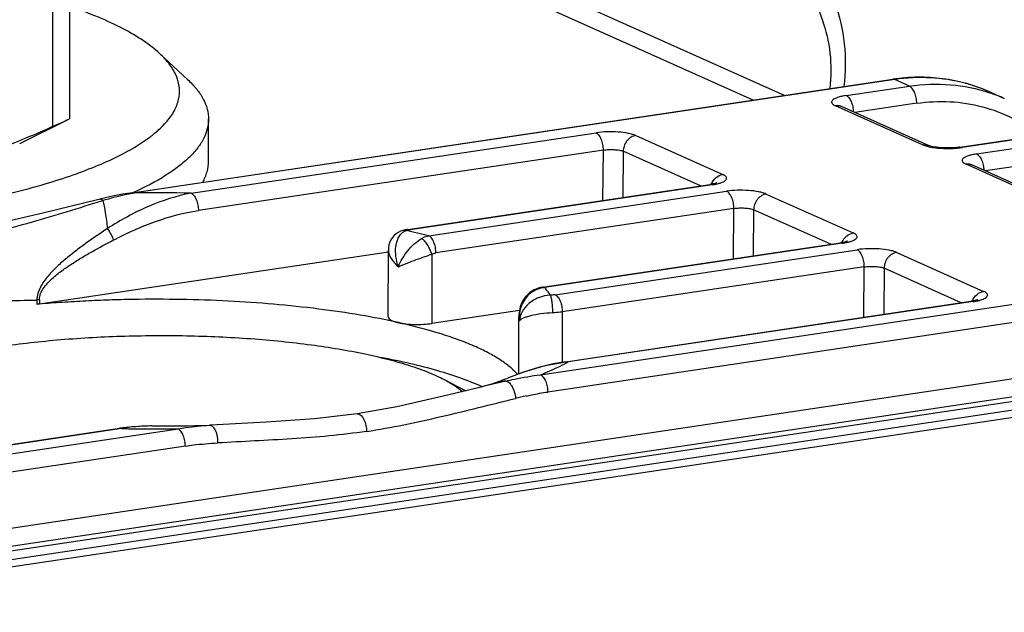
# Model space of a CAD drawing. Header units: millimetres. Extents: x 0 to 1189, y 0 to 841.
# Tile 15 of 27: x 452 to 486, y 328 to 348. Entities that reach past the tile are written whole.
import ezdxf

# ---------------------------------------------------------------- set-up
doc = ezdxf.new("R2010")
doc.units = ezdxf.units.MM
doc.header["$LTSCALE"] = 65.395
doc.layers.get('0').update_dxf_attribs({"linetype": 'CONTINUOUS'})

msp = doc.modelspace()

# ---------------------------------------------------------------- linework, layer by layer
at = {"color": 7, "linetype": 'CONTINUOUS'}
for p, q in [((453.887, 353.741), (453.887, 345.07)), ((477.475, 345.719), (466.362, 350.701)), ((468.407, 350.433), (478.562, 345.881)), ((453.315, 344.814), (453.316, 349.345)), ((457, 347.327), (457.963, 346.43)), ((456.062, 342.522), (482.289, 346.437)), ((482.363, 346.426), (456.135, 342.511)), ((482.863, 346.202), (482.363, 346.426)), ((480.679, 345.876), (482.863, 346.202)), ((485.634, 345.998), (486.134, 345.774)), ((483.313, 344.177), (480.313, 345.522)), ((480.517, 345.496), (480.514, 345.497)), ((483.517, 344.151), (480.517, 345.496)), ((483.113, 345.607), (480.98, 345.288)), ((452.174, 344.224), (453.887, 345.07)), ((458.686, 343.609), (458.687, 345.058)), ((458.087, 342.503), (472.056, 344.589)), ((473.422, 344.494), (476.422, 343.149)), ((484.605, 344.094), (486.789, 344.42)), ((486.863, 344.408), (484.679, 344.082)), ((485.179, 343.858), (487.363, 344.184)), ((472.306, 343.994), (458.337, 341.908)), ((472.292, 342.256), (472.306, 343.994)), ((472.989, 343.95), (472.977, 342.358)), ((475.65, 342.757), (472.989, 343.95)), ((487.813, 342.16), (484.813, 343.505)), ((485.017, 343.478), (485.014, 343.48)), ((488.017, 342.133), (485.017, 343.478)), ((487.613, 343.589), (485.48, 343.271)), ((465.565, 341.252), (475.982, 342.807)), ((476.056, 342.795), (465.639, 341.24)), ((466.28, 341.037), (476.556, 342.571)), ((477.922, 342.476), (480.922, 341.132)), ((476.806, 341.976), (466.529, 340.442)), ((476.792, 340.239), (476.806, 341.976)), ((477.489, 341.933), (477.477, 340.341)), ((480.15, 340.74), (477.489, 341.933)), ((470.206, 339.256), (480.482, 340.79)), ((480.556, 340.778), (470.28, 339.244)), ((464.889, 340.472), (452.855, 338.675)), ((464.888, 338.231), (464.889, 340.532)), ((466.389, 340.397), (466.388, 338.006)), ((470.639, 338.999), (481.056, 340.554)), ((482.422, 340.459), (485.422, 339.114)), ((470.135, 336.235), (496.363, 340.15)), ((481.306, 339.959), (470.889, 338.404)), ((481.292, 338.222), (481.306, 339.959)), ((481.989, 339.916), (481.977, 338.324)), ((484.65, 338.723), (481.989, 339.916)), ((496.613, 339.555), (470.385, 335.64)), ((452.766, 338.815), (452.766, 338.665)), ((452.855, 338.825), (452.855, 338.675)), ((471.013, 336.687), (484.982, 338.772)), ((485.056, 338.761), (471.087, 336.676)), ((469.409, 338.457), (466.388, 338.006)), ((470.889, 338.404), (470.889, 336.665)), ((469.388, 336.26), (469.389, 338.238)), ((431.66, 327.927), (496.612, 337.623)), ((496.862, 337.028), (431.91, 327.332)), ((432.16, 327.22), (497.112, 336.916)), ((432.66, 326.996), (497.612, 336.692)), ((433.41, 326.853), (498.362, 336.549)), ((466.817, 336.069), (467.557, 335.683)), ((468.942, 336.017), (468.153, 335.828)), ((469.029, 336.126), (469.026, 336.124)), ((468.193, 335.838), (468.136, 335.824)), ((460.673, 334.598), (458.983, 334.507)), ((431.411, 330.454), (457.638, 334.369)), ((441.643, 332.303), (455.612, 334.388)), ((455.686, 334.377), (441.717, 332.292)), ((456.73, 334.467), (456.729, 334.467)), ((458.983, 334.507), (458.716, 334.492)), ((458.983, 334.507), (458.716, 334.496)), ((458.732, 334.493), (458.716, 334.496)), ((458.716, 334.492), (458.732, 334.493)), ((457.888, 333.774), (431.661, 329.859))]:
    msp.add_line(p, q, dxfattribs=at)
for points in [[(484.605, 344.094), (484.573, 344.089), (484.491, 344.08), (484.403, 344.073), (484.311, 344.068), (484.218, 344.065), (484.126, 344.065), (484.036, 344.068), (483.95, 344.073), (483.871, 344.08), (483.799, 344.088), (483.734, 344.097), (483.676, 344.107), (483.627, 344.117), (483.586, 344.128), (483.554, 344.137), (483.532, 344.145), (483.518, 344.15), (483.517, 344.151)], [(476.219, 342.864), (476.221, 342.865), (476.219, 342.864), (476.208, 342.859), (476.187, 342.852), (476.157, 342.843), (476.117, 342.832), (476.067, 342.822), (476.009, 342.811), (475.982, 342.807)], [(456.062, 342.522), (455.724, 342.466), (455.317, 342.385), (454.909, 342.29)], [(454.909, 342.29), (452.975, 341.817), (451.325, 341.438), (449.813, 341.163)], [(465.357, 341.206), (465.313, 341.191), (465.231, 341.152), (465.156, 341.103), (465.088, 341.044), (465.029, 340.976), (464.979, 340.898), (464.938, 340.812), (464.91, 340.718), (464.893, 340.617), (464.889, 340.532)], [(480.719, 340.846), (480.721, 340.847), (480.719, 340.846), (480.708, 340.842), (480.687, 340.835), (480.657, 340.825), (480.617, 340.815), (480.567, 340.804), (480.509, 340.794), (480.482, 340.79)], [(469.916, 339.164), (469.857, 339.132), (469.767, 339.07), (469.684, 338.997), (469.608, 338.911), (469.542, 338.814), (469.485, 338.705), (469.44, 338.585), (469.408, 338.457), (469.391, 338.32), (469.389, 338.238)], [(485.219, 338.829), (485.221, 338.83), (485.219, 338.829), (485.208, 338.825), (485.187, 338.817), (485.157, 338.808), (485.117, 338.798), (485.067, 338.787), (485.009, 338.776), (484.982, 338.772)], [(471.013, 336.687), (470.571, 336.607), (470.073, 336.484), (469.555, 336.322), (469.029, 336.126)], [(468.488, 335.925), (468.365, 335.886), (468.193, 335.838)], [(468.136, 335.824), (466.733, 335.482), (465.184, 335.133), (463.813, 334.887)], [(463.813, 334.887), (462.339, 334.714), (460.673, 334.598)], [(456.729, 334.467), (456.554, 334.466), (456.054, 334.44), (455.612, 334.388)]]:
    msp.add_lwpolyline(points, dxfattribs=at)
for centre, radius, start, end in [((482.306, 346.322), 0.117, 96.4915, 98.4933), ((483.325, 340.832), 5.659, 74.6777, 75.0976), ((483.331, 340.854), 5.636, 70.4173, 74.6798), ((483.341, 340.883), 5.606, 65.8559, 70.4138), ((483.84, 340.655), 5.609, 65.8575, 71.429), ((480.372, 345.174), 0.353, 65.7324, 70.1969), ((483.917, 345.865), 1.797, 256.8135, 257.9508), ((484.244, 347.033), 2.982, 276.3384, 277.0065), ((484.272, 346.81), 2.757, 276.9946, 278.4742), ((484.872, 343.156), 0.353, 65.7324, 70.1969), ((475.85, 344.438), 1.654, 283.1689, 283.8169), ((457.568, 334.444), 8.193, 100.0669, 100.5564), ((456.879, 281.756), 60.76, 88.86106, 90.70159), ((460.57, 317.435), 24.283, 76.4019, 78.2751), ((480.35, 342.421), 1.654, 283.1689, 283.8169), ((470.335, 338.368), 0.871, 117.8219, 120.1946), ((470.33, 338.378), 0.86, 113.4988, 117.8262), ((484.85, 340.404), 1.654, 283.1689, 283.8169), ((470.609, 338.197), 1.207, 178.0864, 178.5057), ((470.616, 338.197), 1.213, 178.5101, 184.7449), ((467.6, 343.142), 7.347, 297.8738, 298.334), ((469.072, 334.221), 1.801, 94.1547, 108.9149), ((472.761, 321.295), 14.545, 102.3697, 103.8538), ((456.894, 395.124), 60.76, 268.86106, 270.70159), ((456.897, 391.887), 57.42, 269.83351, 271.81541)]:
    msp.add_arc(centre, radius, start, end, dxfattribs=at)
for points, knots in [([(480.485, 354.128), (480.228, 353.698), (479.807, 352.783), (479.478, 351.326), (479.47, 349.867), (479.687, 348.931), (479.85, 348.495)], [0, 0, 0, 0, 0.257286, 0.512404, 0.760983, 1, 1, 1, 1]), ([(457, 347.327), (456.829, 347.486), (456.424, 347.796), (455.713, 348.21), (454.856, 348.605), (454.229, 348.839), (453.894, 348.955)], [0, 0, 0, 0, 0.198771, 0.431292, 0.698498, 1, 1, 1, 1]), ([(480.286, 349.068), (480.454, 348.618), (480.675, 347.658), (480.661, 346.675), (480.6, 346.185)], [0, 0, 0, 0, 0.493139, 1, 1, 1, 1]), ([(479.85, 348.495), (479.987, 348.125), (480.169, 347.332), (480.16, 346.519), (480.111, 346.112)], [0, 0, 0, 0, 0.490083, 1, 1, 1, 1]), ([(448.287, 341.812), (449.139, 341.94), (450.739, 342.221), (452.649, 342.69), (453.994, 343.12), (454.861, 343.449), (455.621, 343.796), (456.269, 344.157), (456.801, 344.531), (457.215, 344.917), (457.508, 345.315), (457.674, 345.726), (457.703, 346.146), (457.593, 346.563), (457.353, 346.966), (457.128, 347.208), (457, 347.327)], [0, 0, 0, 0, 0.209915, 0.395853, 0.478591, 0.553988, 0.621801, 0.681939, 0.734525, 0.78, 0.819285, 0.854006, 0.886624, 0.920124, 0.957257, 1, 1, 1, 1]), ([(457.963, 346.43), (458.076, 346.325), (458.277, 346.114), (458.511, 345.769), (458.654, 345.416), (458.687, 345.175), (458.687, 345.058)], [0, 0, 0, 0, 0.289883, 0.547369, 0.780377, 1, 1, 1, 1]), ([(485.634, 345.998), (485.378, 346.113), (484.845, 346.306), (484.01, 346.477), (483.15, 346.527), (482.575, 346.48), (482.289, 346.437)], [0, 0, 0, 0, 0.246938, 0.49515, 0.745828, 1, 1, 1, 1]), ([(482.363, 346.426), (482.357, 346.428), (482.335, 346.437), (482.31, 346.44), (482.293, 346.438)], [0, 0, 0, 0, 0.265006, 1, 1, 1, 1]), ([(484.781, 346.301), (484.393, 346.404), (483.584, 346.529), (482.768, 346.486), (482.363, 346.426)], [0, 0, 0, 0, 0.494653, 1, 1, 1, 1]), ([(482.863, 346.202), (483.328, 346.271), (484.268, 346.307), (485.19, 346.119), (485.626, 345.973)], [0, 0, 0, 0, 0.50571, 1, 1, 1, 1]), ([(483.113, 345.607), (483.113, 345.671), (483.1, 345.799), (483.048, 345.975), (482.973, 346.116), (482.901, 346.185), (482.863, 346.202)], [0, 0, 0, 0, 0.289813, 0.571612, 0.81431, 1, 1, 1, 1]), ([(480.679, 345.876), (480.625, 345.868), (480.526, 345.85), (480.393, 345.814), (480.289, 345.773), (480.216, 345.728), (480.18, 345.681), (480.178, 345.643), (480.187, 345.616), (480.205, 345.591), (480.246, 345.555), (480.284, 345.535), (480.313, 345.522)], [0, 0, 0, 0, 0.210893, 0.39181, 0.537729, 0.64678, 0.724039, 0.757145, 0.791693, 0.831439, 0.87876, 1, 1, 1, 1]), ([(480.679, 345.876), (480.713, 345.86), (480.783, 345.798), (480.858, 345.664), (480.911, 345.495), (480.926, 345.372), (480.928, 345.311)], [0, 0, 0, 0, 0.175942, 0.423315, 0.715518, 1, 1, 1, 1]), ([(480.492, 345.506), (480.477, 345.511), (480.419, 345.528), (480.357, 345.529), (480.313, 345.522)], [0, 0, 0, 0, 0.257841, 1, 1, 1, 1]), ([(483.113, 345.607), (483.493, 345.663), (484.258, 345.703), (485.385, 345.529), (486.441, 345.125), (487.07, 344.713), (487.36, 344.477)], [0, 0, 0, 0, 0.255098, 0.504799, 0.751999, 1, 1, 1, 1]), ([(453.315, 344.814), (453.365, 344.834), (453.557, 344.916), (453.747, 345.002), (453.887, 345.07)], [0, 0, 0, 0, 0.258491, 1, 1, 1, 1]), ([(458.687, 345.058), (458.687, 344.947), (458.657, 344.718), (458.528, 344.382), (458.316, 344.053), (458.024, 343.73), (457.653, 343.414), (457.024, 342.979), (456.486, 342.702), (456.102, 342.528)], [0, 0, 0, 0, 0.087837, 0.180553, 0.282255, 0.395954, 0.523647, 0.666552, 1, 1, 1, 1]), ([(446.387, 342.664), (446.975, 342.752), (448.153, 342.98), (450.491, 343.631), (452.197, 344.308), (453.315, 344.814)], [0, 0, 0, 0, 0.245474, 0.494154, 1, 1, 1, 1]), ([(473.422, 344.494), (473.385, 344.51), (473.3, 344.54), (473.099, 344.587), (472.803, 344.621), (472.432, 344.627), (472.178, 344.607), (472.056, 344.589)], [0, 0, 0, 0, 0.087868, 0.194418, 0.44975, 0.731578, 1, 1, 1, 1]), ([(472.306, 343.994), (472.306, 344.056), (472.294, 344.184), (472.25, 344.336), (472.196, 344.446), (472.143, 344.526), (472.092, 344.572), (472.056, 344.589)], [0, 0, 0, 0, 0.277966, 0.571213, 0.705203, 0.822889, 1, 1, 1, 1]), ([(473.422, 344.494), (473.367, 344.485), (473.281, 344.454), (473.183, 344.381), (473.091, 344.285), (473.013, 344.14), (472.99, 344.012), (472.989, 343.95)], [0, 0, 0, 0, 0.225388, 0.352771, 0.486173, 0.754738, 1, 1, 1, 1]), ([(483.313, 344.177), (483.346, 344.182), (483.417, 344.184), (483.485, 344.165), (483.517, 344.151)], [0, 0, 0, 0, 0.48961, 1, 1, 1, 1]), ([(483.313, 344.177), (483.326, 344.171), (483.39, 344.146), (483.456, 344.127), (483.507, 344.115)], [0, 0, 0, 0, 0.219086, 1, 1, 1, 1]), ([(483.542, 344.107), (483.619, 344.091), (483.784, 344.066), (484.128, 344.041), (484.396, 344.049), (484.574, 344.069)], [0, 0, 0, 0, 0.227332, 0.481622, 1, 1, 1, 1]), ([(484.605, 344.094), (484.623, 344.097), (484.649, 344.094), (484.673, 344.085), (484.679, 344.082)], [0, 0, 0, 0, 0.74413, 1, 1, 1, 1]), ([(472.306, 343.994), (472.367, 344.003), (472.494, 344.015), (472.68, 344.013), (472.847, 343.994), (472.948, 343.969), (472.989, 343.95)], [0, 0, 0, 0, 0.268754, 0.550666, 0.805926, 1, 1, 1, 1]), ([(485.179, 343.858), (485.125, 343.85), (485.026, 343.833), (484.893, 343.797), (484.789, 343.756), (484.716, 343.711), (484.68, 343.663), (484.678, 343.625), (484.687, 343.599), (484.705, 343.573), (484.746, 343.538), (484.784, 343.518), (484.813, 343.505)], [0, 0, 0, 0, 0.210893, 0.39181, 0.537729, 0.64678, 0.724039, 0.757145, 0.791693, 0.831439, 0.87876, 1, 1, 1, 1]), ([(485.179, 343.858), (485.213, 343.843), (485.283, 343.78), (485.358, 343.646), (485.411, 343.477), (485.426, 343.355), (485.428, 343.294)], [0, 0, 0, 0, 0.175942, 0.423315, 0.715518, 1, 1, 1, 1]), ([(458.486, 342.883), (458.55, 342.997), (458.65, 343.232), (458.686, 343.486), (458.686, 343.609)], [0, 0, 0, 0, 0.516141, 1, 1, 1, 1]), ([(484.992, 343.488), (484.977, 343.494), (484.919, 343.51), (484.857, 343.512), (484.813, 343.505)], [0, 0, 0, 0, 0.257841, 1, 1, 1, 1]), ([(476.031, 342.815), (476.067, 342.903), (476.173, 343.055), (476.341, 343.137), (476.422, 343.149)], [0, 0, 0, 0, 0.534397, 1, 1, 1, 1]), ([(476.245, 342.832), (476.283, 342.841), (476.35, 342.86), (476.44, 342.896), (476.505, 342.934), (476.548, 342.976), (476.562, 343.027), (476.538, 343.075), (476.489, 343.116), (476.447, 343.138), (476.422, 343.149)], [0, 0, 0, 0, 0.200403, 0.366845, 0.497658, 0.59547, 0.672241, 0.752858, 0.859238, 1, 1, 1, 1]), ([(476.056, 342.795), (476.05, 342.798), (476.027, 342.807), (476.001, 342.81), (475.982, 342.807)], [0, 0, 0, 0, 0.25587, 1, 1, 1, 1]), ([(476.056, 342.795), (476.071, 342.798), (476.129, 342.807), (476.186, 342.818), (476.227, 342.828)], [0, 0, 0, 0, 0.262714, 1, 1, 1, 1]), ([(456.067, 342.498), (455.981, 342.482), (455.636, 342.412), (455.296, 342.323), (455.042, 342.249)], [0, 0, 0, 0, 0.247859, 1, 1, 1, 1]), ([(458.087, 342.503), (457.583, 342.412), (456.576, 342.081), (455.652, 341.573), (455.201, 341.283)], [0, 0, 0, 0, 0.488505, 1, 1, 1, 1]), ([(456.062, 342.522), (456.08, 342.525), (456.106, 342.522), (456.13, 342.514), (456.135, 342.511)], [0, 0, 0, 0, 0.742625, 1, 1, 1, 1]), ([(458.087, 342.503), (458.123, 342.487), (458.174, 342.441), (458.227, 342.361), (458.281, 342.251), (458.325, 342.098), (458.337, 341.971), (458.337, 341.908)], [0, 0, 0, 0, 0.177111, 0.294797, 0.428787, 0.722034, 1, 1, 1, 1]), ([(477.922, 342.476), (477.885, 342.493), (477.8, 342.522), (477.599, 342.57), (477.303, 342.604), (476.932, 342.61), (476.678, 342.59), (476.556, 342.571)], [0, 0, 0, 0, 0.087868, 0.194418, 0.44975, 0.731578, 1, 1, 1, 1]), ([(476.806, 341.976), (476.806, 342.038), (476.794, 342.166), (476.75, 342.319), (476.696, 342.429), (476.643, 342.508), (476.592, 342.555), (476.556, 342.571)], [0, 0, 0, 0, 0.277966, 0.571213, 0.705203, 0.822889, 1, 1, 1, 1]), ([(477.922, 342.476), (477.867, 342.468), (477.781, 342.436), (477.683, 342.364), (477.591, 342.268), (477.513, 342.123), (477.49, 341.994), (477.489, 341.933)], [0, 0, 0, 0, 0.225388, 0.352771, 0.486173, 0.754738, 1, 1, 1, 1]), ([(450.062, 340.935), (450.487, 340.998), (451.334, 341.165), (452.582, 341.5), (453.815, 341.873), (454.634, 342.125), (455.042, 342.249)], [0, 0, 0, 0, 0.250454, 0.501508, 0.751933, 1, 1, 1, 1]), ([(455.042, 342.249), (455.022, 342.264), (454.981, 342.291), (454.931, 342.296), (454.909, 342.29)], [0, 0, 0, 0, 0.528998, 1, 1, 1, 1]), ([(455.042, 342.249), (455.058, 342.186), (455.088, 342.048), (455.146, 341.727), (455.18, 341.467), (455.201, 341.283)], [0, 0, 0, 0, 0.198099, 0.433065, 1, 1, 1, 1]), ([(476.806, 341.976), (476.867, 341.986), (476.994, 341.997), (477.18, 341.996), (477.347, 341.977), (477.448, 341.951), (477.489, 341.933)], [0, 0, 0, 0, 0.268754, 0.550666, 0.805926, 1, 1, 1, 1]), ([(455.411, 340.888), (455.878, 341.133), (456.826, 341.558), (457.833, 341.833), (458.337, 341.908)], [0, 0, 0, 0, 0.508632, 1, 1, 1, 1]), ([(455.201, 341.283), (454.962, 341.125), (454.605, 340.882), (454.139, 340.539), (453.794, 340.266), (453.458, 339.972), (453.195, 339.702), (453.007, 339.461), (452.883, 339.263), (452.793, 339.047), (452.767, 338.892), (452.766, 338.815)], [0, 0, 0, 0, 0.241306, 0.363519, 0.487011, 0.612102, 0.739324, 0.804008, 0.869447, 0.935243, 1, 1, 1, 1]), ([(455.411, 340.888), (455.389, 340.957), (455.33, 341.095), (455.249, 341.223), (455.201, 341.283)], [0, 0, 0, 0, 0.48181, 1, 1, 1, 1]), ([(465.234, 339.967), (465.195, 340.081), (465.141, 340.31), (465.134, 340.599), (465.173, 340.811), (465.236, 340.989), (465.321, 341.104), (465.391, 341.154)], [0, 0, 0, 0, 0.285079, 0.554068, 0.678614, 0.794637, 1, 1, 1, 1]), ([(465.565, 341.252), (465.547, 341.249), (465.477, 341.238), (465.407, 341.222), (465.357, 341.206)], [0, 0, 0, 0, 0.258058, 1, 1, 1, 1]), ([(465.505, 341.211), (465.492, 341.214), (465.443, 341.222), (465.392, 341.217), (465.357, 341.206)], [0, 0, 0, 0, 0.257414, 1, 1, 1, 1]), ([(465.505, 341.211), (465.508, 341.212), (465.521, 341.216), (465.535, 341.22), (465.545, 341.222)], [0, 0, 0, 0, 0.239726, 1, 1, 1, 1]), ([(465.545, 341.222), (465.552, 341.224), (465.583, 341.231), (465.615, 341.237), (465.639, 341.24)], [0, 0, 0, 0, 0.234905, 1, 1, 1, 1]), ([(465.565, 341.252), (465.571, 341.253), (465.596, 341.255), (465.621, 341.248), (465.639, 341.24)], [0, 0, 0, 0, 0.240748, 1, 1, 1, 1]), ([(466.033, 340.939), (466.053, 340.951), (466.13, 340.994), (466.215, 341.024), (466.28, 341.037)], [0, 0, 0, 0, 0.258487, 1, 1, 1, 1]), ([(466.529, 340.442), (466.529, 340.507), (466.517, 340.635), (466.465, 340.811), (466.39, 340.951), (466.317, 341.02), (466.28, 341.037)], [0, 0, 0, 0, 0.289813, 0.571612, 0.81431, 1, 1, 1, 1]), ([(480.531, 340.798), (480.567, 340.886), (480.673, 341.037), (480.841, 341.119), (480.922, 341.132)], [0, 0, 0, 0, 0.534397, 1, 1, 1, 1]), ([(480.745, 340.815), (480.783, 340.824), (480.85, 340.843), (480.94, 340.878), (481.005, 340.917), (481.048, 340.959), (481.062, 341.01), (481.038, 341.058), (480.989, 341.098), (480.947, 341.121), (480.922, 341.132)], [0, 0, 0, 0, 0.200403, 0.366845, 0.497658, 0.59547, 0.672241, 0.752858, 0.859238, 1, 1, 1, 1]), ([(452.855, 338.825), (452.855, 338.898), (452.887, 339.045), (452.998, 339.237), (453.138, 339.406), (453.344, 339.607), (453.621, 339.828), (453.969, 340.067), (454.324, 340.288), (454.802, 340.565), (455.167, 340.761), (455.411, 340.888)], [0, 0, 0, 0, 0.064586, 0.130063, 0.194841, 0.258798, 0.384868, 0.509381, 0.632889, 0.755704, 1, 1, 1, 1]), ([(465.234, 339.967), (465.314, 340.162), (465.484, 340.441), (465.774, 340.753), (465.945, 340.885), (466.033, 340.939)], [0, 0, 0, 0, 0.495847, 0.756275, 1, 1, 1, 1]), ([(466.389, 340.397), (466.372, 340.455), (466.328, 340.567), (466.243, 340.722), (466.146, 340.85), (466.071, 340.917), (466.033, 340.939)], [0, 0, 0, 0, 0.271421, 0.548723, 0.80025, 1, 1, 1, 1]), ([(480.556, 340.778), (480.55, 340.781), (480.527, 340.79), (480.501, 340.792), (480.482, 340.79)], [0, 0, 0, 0, 0.25587, 1, 1, 1, 1]), ([(480.556, 340.778), (480.571, 340.78), (480.629, 340.789), (480.686, 340.801), (480.727, 340.81)], [0, 0, 0, 0, 0.262714, 1, 1, 1, 1]), ([(464.889, 340.532), (464.889, 340.486), (464.909, 340.388), (464.982, 340.245), (465.092, 340.101), (465.184, 340.011), (465.234, 339.967)], [0, 0, 0, 0, 0.201574, 0.435932, 0.703206, 1, 1, 1, 1]), ([(465.234, 339.967), (465.317, 340.002), (465.497, 340.076), (465.88, 340.224), (466.183, 340.331), (466.389, 340.397)], [0, 0, 0, 0, 0.219644, 0.473006, 1, 1, 1, 1]), ([(466.389, 340.397), (466.4, 340.403), (466.445, 340.423), (466.493, 340.437), (466.529, 340.442)], [0, 0, 0, 0, 0.255452, 1, 1, 1, 1]), ([(482.422, 340.459), (482.385, 340.476), (482.3, 340.505), (482.099, 340.552), (481.803, 340.587), (481.432, 340.593), (481.178, 340.572), (481.056, 340.554)], [0, 0, 0, 0, 0.087868, 0.194418, 0.44975, 0.731578, 1, 1, 1, 1]), ([(481.306, 339.959), (481.306, 340.021), (481.294, 340.149), (481.25, 340.302), (481.196, 340.412), (481.143, 340.491), (481.092, 340.538), (481.056, 340.554)], [0, 0, 0, 0, 0.277966, 0.571213, 0.705203, 0.822889, 1, 1, 1, 1]), ([(482.422, 340.459), (482.367, 340.451), (482.281, 340.419), (482.183, 340.347), (482.091, 340.251), (482.013, 340.106), (481.99, 339.977), (481.989, 339.916)], [0, 0, 0, 0, 0.225388, 0.352771, 0.486173, 0.754738, 1, 1, 1, 1]), ([(481.306, 339.959), (481.367, 339.969), (481.494, 339.98), (481.68, 339.978), (481.847, 339.959), (481.948, 339.934), (481.989, 339.916)], [0, 0, 0, 0, 0.268754, 0.550666, 0.805926, 1, 1, 1, 1]), ([(469.897, 339.121), (469.822, 339.077), (469.684, 338.966), (469.477, 338.679), (469.409, 338.412), (469.403, 338.237)], [0, 0, 0, 0, 0.248996, 0.498753, 1, 1, 1, 1]), ([(470.474, 338.984), (470.338, 338.978), (470.069, 338.919), (469.73, 338.715), (469.494, 338.431), (469.418, 338.205), (469.407, 338.096)], [0, 0, 0, 0, 0.273998, 0.53814, 0.780158, 1, 1, 1, 1]), ([(470.206, 339.256), (470.13, 339.244), (470.031, 339.217), (469.939, 339.175), (469.916, 339.164)], [0, 0, 0, 0, 0.7486, 1, 1, 1, 1]), ([(469.987, 339.166), (469.975, 339.17), (469.951, 339.174), (469.926, 339.169), (469.916, 339.164)], [0, 0, 0, 0, 0.53498, 1, 1, 1, 1]), ([(470.28, 339.244), (470.255, 339.242), (470.155, 339.227), (470.057, 339.197), (469.987, 339.166)], [0, 0, 0, 0, 0.247108, 1, 1, 1, 1]), ([(470.28, 339.244), (470.273, 339.247), (470.25, 339.256), (470.224, 339.258), (470.206, 339.256)], [0, 0, 0, 0, 0.265529, 1, 1, 1, 1]), ([(470.474, 338.984), (470.461, 339.006), (470.403, 339.097), (470.335, 339.183), (470.28, 339.244)], [0, 0, 0, 0, 0.238325, 1, 1, 1, 1]), ([(470.639, 338.999), (470.626, 338.997), (470.571, 338.99), (470.516, 338.985), (470.474, 338.984)], [0, 0, 0, 0, 0.238075, 1, 1, 1, 1]), ([(470.56, 338.373), (470.56, 338.389), (470.561, 338.421), (470.561, 338.47), (470.557, 338.519), (470.553, 338.583), (470.547, 338.661), (470.536, 338.749), (470.524, 338.827), (470.509, 338.894), (470.494, 338.945), (470.481, 338.973), (470.474, 338.984)], [0, 0, 0, 0, 0.077321, 0.155859, 0.234904, 0.313727, 0.46777, 0.612262, 0.741872, 0.851923, 0.938699, 1, 1, 1, 1]), ([(470.639, 338.999), (470.677, 338.982), (470.749, 338.913), (470.825, 338.773), (470.876, 338.597), (470.889, 338.469), (470.889, 338.404)], [0, 0, 0, 0, 0.18569, 0.428388, 0.710187, 1, 1, 1, 1]), ([(485.031, 338.781), (485.067, 338.868), (485.173, 339.02), (485.341, 339.102), (485.422, 339.114)], [0, 0, 0, 0, 0.534397, 1, 1, 1, 1]), ([(485.245, 338.797), (485.283, 338.807), (485.35, 338.826), (485.44, 338.861), (485.505, 338.9), (485.548, 338.942), (485.562, 338.992), (485.538, 339.041), (485.489, 339.081), (485.447, 339.103), (485.422, 339.114)], [0, 0, 0, 0, 0.200403, 0.366845, 0.497658, 0.59547, 0.672241, 0.752858, 0.859238, 1, 1, 1, 1]), ([(450.511, 338.664), (450.876, 338.718), (451.628, 338.793), (452.382, 338.812), (452.766, 338.815)], [0, 0, 0, 0, 0.489521, 1, 1, 1, 1]), ([(452.855, 338.825), (452.848, 338.824), (452.818, 338.82), (452.789, 338.817), (452.766, 338.815)], [0, 0, 0, 0, 0.238703, 1, 1, 1, 1]), ([(452.855, 338.675), (452.848, 338.674), (452.818, 338.67), (452.789, 338.667), (452.766, 338.665)], [0, 0, 0, 0, 0.242115, 1, 1, 1, 1]), ([(465.234, 338.035), (464.798, 338.133), (463.886, 338.31), (461.935, 338.596), (459.869, 338.77), (457.732, 338.843), (456.363, 338.844), (455.268, 338.817), (454.455, 338.784), (453.651, 338.735), (453.118, 338.698), (452.854, 338.675)], [0, 0, 0, 0, 0.107633, 0.223962, 0.475617, 0.607125, 0.739699, 0.805741, 0.871274, 0.936044, 1, 1, 1, 1]), ([(485.056, 338.761), (485.05, 338.763), (485.027, 338.772), (485.001, 338.775), (484.982, 338.772)], [0, 0, 0, 0, 0.25587, 1, 1, 1, 1]), ([(485.056, 338.761), (485.071, 338.763), (485.129, 338.772), (485.186, 338.783), (485.227, 338.793)], [0, 0, 0, 0, 0.262714, 1, 1, 1, 1]), ([(470.56, 338.373), (470.424, 338.367), (470.168, 338.344), (469.866, 338.29), (469.663, 338.233), (469.549, 338.191), (469.464, 338.148), (469.421, 338.114), (469.407, 338.096)], [0, 0, 0, 0, 0.339103, 0.640665, 0.763969, 0.86531, 0.943687, 1, 1, 1, 1]), ([(470.889, 338.404), (470.863, 338.4), (470.754, 338.385), (470.644, 338.377), (470.56, 338.373)], [0, 0, 0, 0, 0.238076, 1, 1, 1, 1]), ([(464.888, 338.231), (464.888, 338.184), (464.955, 338.133), (465.03, 338.097), (465.115, 338.064), (465.185, 338.046), (465.234, 338.035)], [0, 0, 0, 0, 0.341844, 0.476613, 0.631881, 1, 1, 1, 1]), ([(469.345, 336.242), (469.267, 336.335), (469.079, 336.518), (468.738, 336.766), (468.323, 337.007), (467.835, 337.238), (467.277, 337.459), (466.409, 337.749), (465.716, 337.927), (465.234, 338.035)], [0, 0, 0, 0, 0.080009, 0.172282, 0.27767, 0.396457, 0.528552, 0.67359, 1, 1, 1, 1]), ([(465.234, 338.035), (465.32, 338.016), (465.506, 337.987), (465.796, 337.969), (466.095, 337.973), (466.293, 337.992), (466.388, 338.006)], [0, 0, 0, 0, 0.228061, 0.485947, 0.751072, 1, 1, 1, 1]), ([(469.389, 338.238), (469.389, 338.226), (469.39, 338.179), (469.398, 338.131), (469.407, 338.096)], [0, 0, 0, 0, 0.247363, 1, 1, 1, 1]), ([(451.38, 337.195), (452.067, 337.297), (453.493, 337.46), (455.679, 337.587), (457.916, 337.602), (460.11, 337.505), (462.167, 337.299), (463.753, 337.037), (464.884, 336.773), (465.616, 336.563), (466.255, 336.335), (466.642, 336.16), (466.817, 336.069)], [0, 0, 0, 0, 0.133171, 0.275003, 0.419889, 0.562069, 0.695917, 0.816248, 0.869938, 0.918678, 0.96211, 1, 1, 1, 1]), ([(468.122, 335.82), (467.892, 335.926), (467.388, 336.128), (466.565, 336.39), (465.632, 336.629), (464.972, 336.765), (464.626, 336.829)], [0, 0, 0, 0, 0.208567, 0.445961, 0.710524, 1, 1, 1, 1]), ([(471.087, 336.676), (470.913, 336.655), (470.21, 336.541), (469.526, 336.326), (469.029, 336.126)], [0, 0, 0, 0, 0.247008, 1, 1, 1, 1]), ([(470.135, 336.235), (470.217, 336.267), (470.521, 336.394), (470.821, 336.534), (471.035, 336.648)], [0, 0, 0, 0, 0.264935, 1, 1, 1, 1]), ([(471.013, 336.687), (471.032, 336.69), (471.058, 336.687), (471.081, 336.678), (471.087, 336.676)], [0, 0, 0, 0, 0.74413, 1, 1, 1, 1]), ([(468.942, 336.017), (469.041, 336.04), (469.435, 336.128), (469.835, 336.198), (470.135, 336.235)], [0, 0, 0, 0, 0.251072, 1, 1, 1, 1]), ([(470.135, 336.235), (470.173, 336.218), (470.225, 336.169), (470.279, 336.087), (470.332, 335.976), (470.374, 335.825), (470.385, 335.7), (470.385, 335.64)], [0, 0, 0, 0, 0.183873, 0.304672, 0.440481, 0.731117, 1, 1, 1, 1]), ([(466.817, 336.069), (466.937, 336.007), (467.155, 335.881), (467.359, 335.732), (467.448, 335.656)], [0, 0, 0, 0, 0.53486, 1, 1, 1, 1]), ([(469.026, 336.124), (468.984, 336.108), (468.807, 336.037), (468.627, 335.972), (468.488, 335.925)], [0, 0, 0, 0, 0.234766, 1, 1, 1, 1]), ([(468.942, 336.017), (468.975, 336.015), (469.031, 335.986), (469.094, 335.923), (469.171, 335.815), (469.242, 335.644), (469.272, 335.494), (469.278, 335.417)], [0, 0, 0, 0, 0.139363, 0.241999, 0.369887, 0.682028, 1, 1, 1, 1]), ([(469.645, 335.502), (469.707, 335.516), (469.952, 335.568), (470.2, 335.612), (470.385, 335.64)], [0, 0, 0, 0, 0.251354, 1, 1, 1, 1]), ([(464.137, 334.28), (464.568, 334.345), (465.429, 334.5), (466.713, 334.788), (467.995, 335.101), (468.851, 335.312), (469.278, 335.417)], [0, 0, 0, 0, 0.248327, 0.498294, 0.749048, 1, 1, 1, 1]), ([(463.813, 334.887), (463.913, 334.902), (464.03, 334.746), (464.09, 334.588), (464.126, 334.449), (464.137, 334.346), (464.137, 334.28)], [0, 0, 0, 0, 0.419084, 0.57432, 0.728895, 1, 1, 1, 1]), ([(455.686, 334.377), (455.68, 334.379), (455.657, 334.388), (455.631, 334.391), (455.612, 334.388)], [0, 0, 0, 0, 0.25587, 1, 1, 1, 1]), ([(456.729, 334.467), (456.643, 334.467), (456.293, 334.461), (455.945, 334.424), (455.686, 334.377)], [0, 0, 0, 0, 0.247637, 1, 1, 1, 1]), ([(457.638, 334.369), (457.728, 334.385), (458.085, 334.442), (458.446, 334.477), (458.716, 334.492)], [0, 0, 0, 0, 0.251572, 1, 1, 1, 1]), ([(457.888, 333.774), (457.888, 333.834), (457.876, 333.96), (457.834, 334.111), (457.781, 334.221), (457.728, 334.304), (457.675, 334.353), (457.638, 334.369)], [0, 0, 0, 0, 0.268883, 0.559519, 0.695328, 0.816127, 1, 1, 1, 1]), ([(458.732, 334.493), (458.824, 334.489), (458.919, 334.351), (458.969, 334.199), (458.997, 334.058), (459, 333.951), (458.995, 333.882)], [0, 0, 0, 0, 0.395053, 0.546326, 0.704211, 1, 1, 1, 1]), ([(464.137, 334.28), (463.709, 334.216), (462.852, 334.115), (461.564, 334.02), (460.279, 333.949), (459.423, 333.904), (458.995, 333.882)], [0, 0, 0, 0, 0.251503, 0.501508, 0.750837, 1, 1, 1, 1]), ([(457.888, 333.774), (457.98, 333.788), (458.347, 333.837), (458.717, 333.867), (458.995, 333.882)], [0, 0, 0, 0, 0.250802, 1, 1, 1, 1])]:
    msp.add_open_spline(points, degree=3, knots=knots, dxfattribs=at)
msp.add_open_spline([(465.391, 341.154), (465.426, 341.179), (465.465, 341.199), (465.505, 341.211)], degree=3, dxfattribs=at)

doc.saveas('drawing.dxf')
